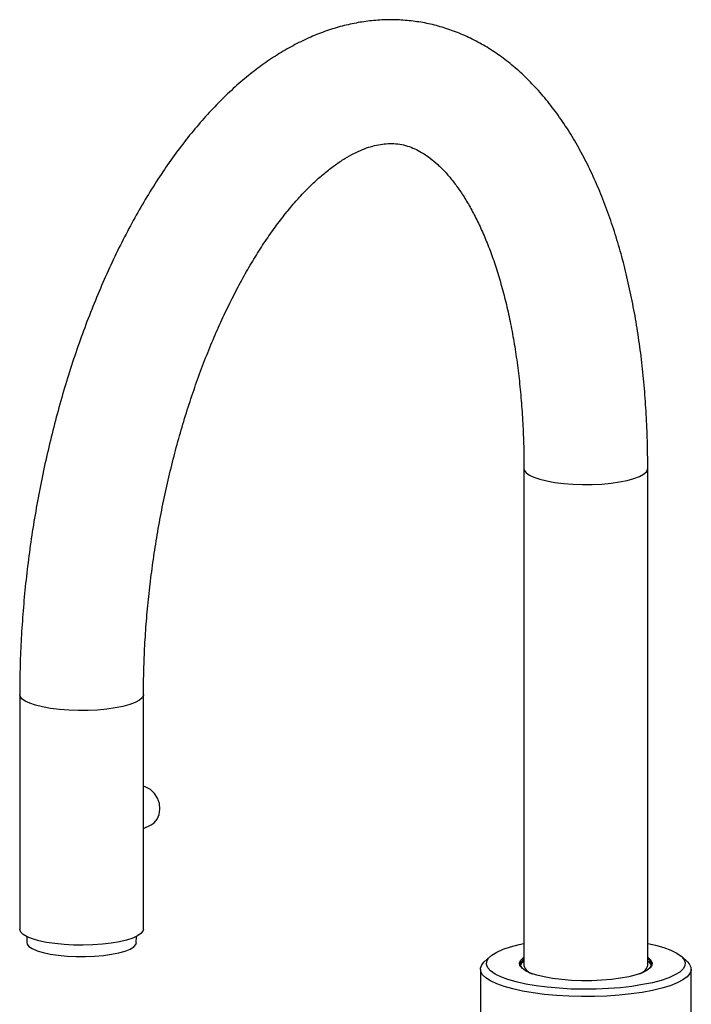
# Model space of a CAD drawing. Header units: millimetres. Extents: x -124 to 82, y -6 to 365.
# Tile 3 of 3: x -124 to 23, y 150 to 365. Entities that reach past the tile are written whole.
import ezdxf

# ---------------------------------------------------------------- set-up
doc = ezdxf.new("R2010")
doc.units = ezdxf.units.MM

msp = doc.modelspace()

# ---------------------------------------------------------------- linework, layer by layer
at = {"color": 7, "linetype": 'Continuous', "lineweight": 25}
for p, q in [((-13.5, 267.08), (-13.5, 158.61)), ((13.5, 158.61), (13.5, 267.08)), ((-123.5, 217.77), (-123.5, 166.57)), ((-96.5, 166.57), (-96.5, 217.77)), ((-96.5, 188.51), (-94.85, 189.35)), ((-121.95, 164.98), (-121.93, 163.66)), ((-98.07, 163.66), (-98.05, 164.98)), ((-20.91, 160.57), (-22.16, 159.41)), ((-13.5, 159.51), (-13.95, 159.2)), ((13.95, 159.2), (13.5, 159.51)), ((22.16, 159.41), (20.91, 160.57)), ((-23, 157.81), (-23, 134.63)), ((23, 134.63), (23, 157.81))]:
    msp.add_line(p, q, dxfattribs=at)
at = {"color": 7, "linetype": 'Continuous', "lineweight": 25, "flags": 128}
for points in [[(-13.5, 267.08), (-13.43, 266.71), (-13.04, 266.17), (-12.33, 265.66), (-11.32, 265.18), (-10.03, 264.74), (-8.5, 264.36), (-6.75, 264.05), (-4.84, 263.82), (-2.81, 263.66), (-0.71, 263.59), (1.41, 263.6), (3.49, 263.7), (5.49, 263.89), (7.35, 264.15), (9.03, 264.48), (10.49, 264.88), (11.69, 265.33), (12.6, 265.83), (13.2, 266.35), (13.48, 266.9), (13.5, 267.08)], [(-96.5, 217.77), (-96.52, 217.58), (-96.8, 217.04), (-97.4, 216.51), (-98.31, 216.02), (-99.51, 215.57), (-100.97, 215.17), (-102.65, 214.84), (-104.51, 214.57), (-106.51, 214.39), (-108.59, 214.29), (-110.71, 214.28), (-112.81, 214.35), (-114.84, 214.5), (-116.75, 214.74), (-118.5, 215.05), (-120.03, 215.43), (-121.32, 215.86), (-122.33, 216.35), (-123.04, 216.86), (-123.43, 217.4), (-123.5, 217.77)], [(-94.85, 189.35), (-94.2, 189.78), (-93.51, 190.6), (-93.07, 191.62), (-92.91, 192.78), (-93.04, 193.98), (-93.45, 195.15), (-94.11, 196.19), (-94.98, 197.02), (-95.98, 197.59), (-96.51, 197.76)], [(-96.5, 166.57), (-96.61, 166.13), (-97.04, 165.59), (-97.8, 165.08), (-98.85, 164.6), (-100.19, 164.17), (-101.76, 163.81), (-103.54, 163.51), (-105.47, 163.28), (-107.52, 163.14), (-109.63, 163.08), (-111.75, 163.11), (-113.83, 163.22), (-115.81, 163.42), (-117.65, 163.69), (-119.3, 164.04), (-120.72, 164.45), (-121.87, 164.91), (-122.73, 165.41), (-123.28, 165.94), (-123.5, 166.49), (-123.5, 166.57)], [(-121.97, 163.66), (-121.89, 163.32), (-121.49, 162.81), (-120.76, 162.32), (-119.72, 161.86), (-118.4, 161.47), (-116.84, 161.13), (-115.08, 160.87), (-113.18, 160.68), (-111.18, 160.59), (-109.15, 160.58), (-107.15, 160.66), (-105.23, 160.83), (-103.44, 161.08), (-101.84, 161.4), (-100.48, 161.79), (-99.39, 162.24), (-98.61, 162.72), (-98.15, 163.23), (-98.03, 163.66)], [(13.5, 163.47), (15.18, 163.08), (17.01, 162.56), (18.56, 161.98), (19.82, 161.35), (20.77, 160.69), (21.4, 160.01), (21.68, 159.3), (21.62, 158.6), (21.23, 157.9), (20.49, 157.22), (19.44, 156.57), (18.07, 155.96), (16.43, 155.4), (14.52, 154.89), (12.38, 154.46), (10.05, 154.09), (7.56, 153.8), (4.96, 153.6), (2.27, 153.48), (-0.45, 153.45), (-3.17, 153.51), (-5.84, 153.66), (-8.41, 153.89), (-10.85, 154.2), (-13.12, 154.6), (-15.18, 155.06), (-17.01, 155.58), (-18.56, 156.16), (-19.82, 156.78), (-20.77, 157.45), (-21.4, 158.13), (-21.68, 158.83), (-21.62, 159.54), (-21.23, 160.24), (-20.49, 160.92), (-19.44, 161.57), (-18.07, 162.18), (-16.43, 162.74), (-14.52, 163.24), (-13.5, 163.47)], [(22.16, 159.41), (22.54, 159), (22.93, 158.29), (22.98, 157.57), (22.7, 156.86), (22.09, 156.16), (21.16, 155.48), (19.92, 154.84), (18.39, 154.24), (16.59, 153.69), (14.55, 153.2), (12.29, 152.78), (9.86, 152.43), (7.28, 152.17), (4.6, 151.98), (1.85, 151.88), (-0.93, 151.86), (-3.69, 151.94), (-6.4, 152.1), (-9.02, 152.34), (-11.5, 152.66), (-13.82, 153.05), (-15.93, 153.52), (-17.82, 154.05), (-19.44, 154.63), (-20.78, 155.26), (-21.82, 155.93), (-22.54, 156.62), (-22.93, 157.33), (-22.98, 158.05), (-22.7, 158.77), (-22.16, 159.41)], [(-7.25, 155.82), (-9.08, 156.14), (-10.7, 156.54), (-12.07, 156.99), (-13.15, 157.49), (-13.93, 158.03), (-14.38, 158.59), (-14.5, 159.16), (-14.27, 159.74), (-13.71, 160.29), (-13.5, 160.44)], [(-13.5, 160.1), (-13.52, 160.08), (-14.07, 159.53), (-14.3, 158.97), (-14.18, 158.4), (-13.87, 157.97)], [(13.5, 160.44), (13.58, 160.38), (14.2, 159.83), (14.48, 159.26), (14.42, 158.69), (14.03, 158.12), (13.31, 157.58), (12.27, 157.07), (10.95, 156.61), (9.37, 156.2), (7.57, 155.87), (5.59, 155.61), (3.48, 155.43), (1.29, 155.33), (-0.93, 155.32), (-3.12, 155.4), (-5.25, 155.57), (-7.25, 155.82)], [(13.87, 157.97), (14.23, 158.5), (14.28, 159.06), (14, 159.63), (13.5, 160.1)]]:
    msp.add_lwpolyline(points, dxfattribs=at)
at = {"color": 7, "linetype": 'Continuous', "lineweight": 25}
for centre, radius, start, end in [((-12.53, 158.06), 1.83, 121.9447, 161.7232), ((12.47, 158.01), 1.91, 19.1044, 57.2277), ((-11.05, 159.31), 2.55, 195.9893, 257.6423), ((10.99, 159.37), 2.62, 283.2663, 343.1021)]:
    msp.add_arc(centre, radius, start, end, dxfattribs=at)
for points, knots in [([(13.5, 267.08), (13.5, 268.11), (13.48, 271.11), (13.34, 276.01), (13.02, 281.75), (12.54, 287.41), (11.89, 292.97), (11.09, 298.41), (10.12, 303.73), (8.99, 308.92), (7.7, 313.97), (6.24, 318.86), (4.62, 323.58), (2.83, 328.12), (0.87, 332.46), (-1.25, 336.6), (-3.55, 340.51), (-6, 344.18), (-8.61, 347.58), (-11.36, 350.71), (-14.24, 353.54), (-17.24, 356.06), (-20.33, 358.28), (-23.52, 360.17), (-26.77, 361.75), (-30.08, 363.02), (-33.44, 363.98), (-36.83, 364.63), (-40.25, 364.98), (-43.68, 365.03), (-47.13, 364.79), (-50.58, 364.25), (-54.03, 363.42), (-57.47, 362.29), (-60.91, 360.87), (-64.34, 359.14), (-67.75, 357.12), (-71.13, 354.79), (-74.48, 352.16), (-77.76, 349.25), (-80.99, 346.05), (-84.14, 342.59), (-87.2, 338.88), (-90.16, 334.93), (-93.02, 330.76), (-95.78, 326.38), (-98.42, 321.81), (-100.95, 317.06), (-103.35, 312.14), (-105.64, 307.05), (-107.81, 301.83), (-109.84, 296.47), (-111.75, 290.99), (-113.52, 285.39), (-115.16, 279.71), (-116.65, 273.94), (-118.01, 268.1), (-119.22, 262.2), (-120.29, 256.25), (-121.21, 250.28), (-121.98, 244.29), (-122.59, 238.29), (-123.05, 232.31), (-123.36, 226.35), (-123.49, 221.5), (-123.5, 218.65), (-123.5, 217.77)], [0, 0, 0, 0, 0.008534, 0.024679, 0.040847, 0.057045, 0.073277, 0.089548, 0.105861, 0.122221, 0.138631, 0.155092, 0.171602, 0.188159, 0.20475, 0.221359, 0.237946, 0.254469, 0.270876, 0.287108, 0.303107, 0.318827, 0.334241, 0.349346, 0.364162, 0.378727, 0.393094, 0.407325, 0.421485, 0.435631, 0.449819, 0.464115, 0.478578, 0.49326, 0.508201, 0.523424, 0.538934, 0.554715, 0.570735, 0.586946, 0.603297, 0.619736, 0.63622, 0.652712, 0.669185, 0.685625, 0.702026, 0.718385, 0.734702, 0.750977, 0.767216, 0.78342, 0.799593, 0.815741, 0.831866, 0.847973, 0.864065, 0.880147, 0.896221, 0.912292, 0.928363, 0.944437, 0.960518, 0.976608, 0.992711, 1, 1, 1, 1]), ([(-96.5, 217.77), (-96.5, 218.68), (-96.48, 221.33), (-96.36, 225.77), (-96.07, 231.11), (-95.64, 236.48), (-95.07, 241.86), (-94.36, 247.25), (-93.52, 252.63), (-92.54, 257.97), (-91.43, 263.26), (-90.19, 268.48), (-88.83, 273.61), (-87.35, 278.64), (-85.76, 283.55), (-84.07, 288.32), (-82.27, 292.95), (-80.39, 297.4), (-78.43, 301.67), (-76.39, 305.75), (-74.3, 309.61), (-72.15, 313.26), (-69.96, 316.67), (-67.74, 319.84), (-65.51, 322.76), (-63.27, 325.42), (-61.05, 327.82), (-58.85, 329.95), (-56.69, 331.82), (-54.58, 333.42), (-52.54, 334.77), (-50.57, 335.86), (-48.7, 336.72), (-46.9, 337.35), (-45.18, 337.78), (-43.51, 338), (-41.84, 338.02), (-40.19, 337.81), (-38.56, 337.37), (-36.99, 336.72), (-35.47, 335.88), (-33.93, 334.81), (-32.34, 333.48), (-30.71, 331.85), (-29.11, 329.97), (-27.54, 327.84), (-26, 325.45), (-24.5, 322.8), (-23.07, 319.9), (-21.7, 316.75), (-20.4, 313.36), (-19.2, 309.73), (-18.09, 305.89), (-17.08, 301.83), (-16.19, 297.57), (-15.41, 293.13), (-14.76, 288.52), (-14.24, 283.75), (-13.85, 278.85), (-13.6, 273.82), (-13.51, 269.88), (-13.5, 267.61), (-13.5, 267.08)], [0, 0, 0, 0, 0.0088851, 0.0258582, 0.0428499, 0.0598592, 0.0768815, 0.0939122, 0.1109468, 0.1279804, 0.1450075, 0.1620237, 0.1790242, 0.1960044, 0.2129595, 0.2298844, 0.2467739, 0.2636225, 0.2804249, 0.2971754, 0.3138685, 0.3304991, 0.3470627, 0.3635559, 0.379977, 0.3963274, 0.4126125, 0.428844, 0.4450424, 0.4612367, 0.4774633, 0.4937894, 0.510315, 0.5271879, 0.5446267, 0.5629572, 0.5826518, 0.6042666, 0.6252368, 0.6442031, 0.6618022, 0.6785073, 0.6962211, 0.7132757, 0.7299266, 0.7463529, 0.7626677, 0.7789437, 0.7952206, 0.8115257, 0.8278797, 0.8442943, 0.860775, 0.877323, 0.8939369, 0.9106134, 0.927348, 0.9441357, 0.9609713, 0.9778492, 0.9947642, 1, 1, 1, 1])]:
    msp.add_open_spline(points, degree=3, knots=knots, dxfattribs=at)

doc.saveas('drawing.dxf')
